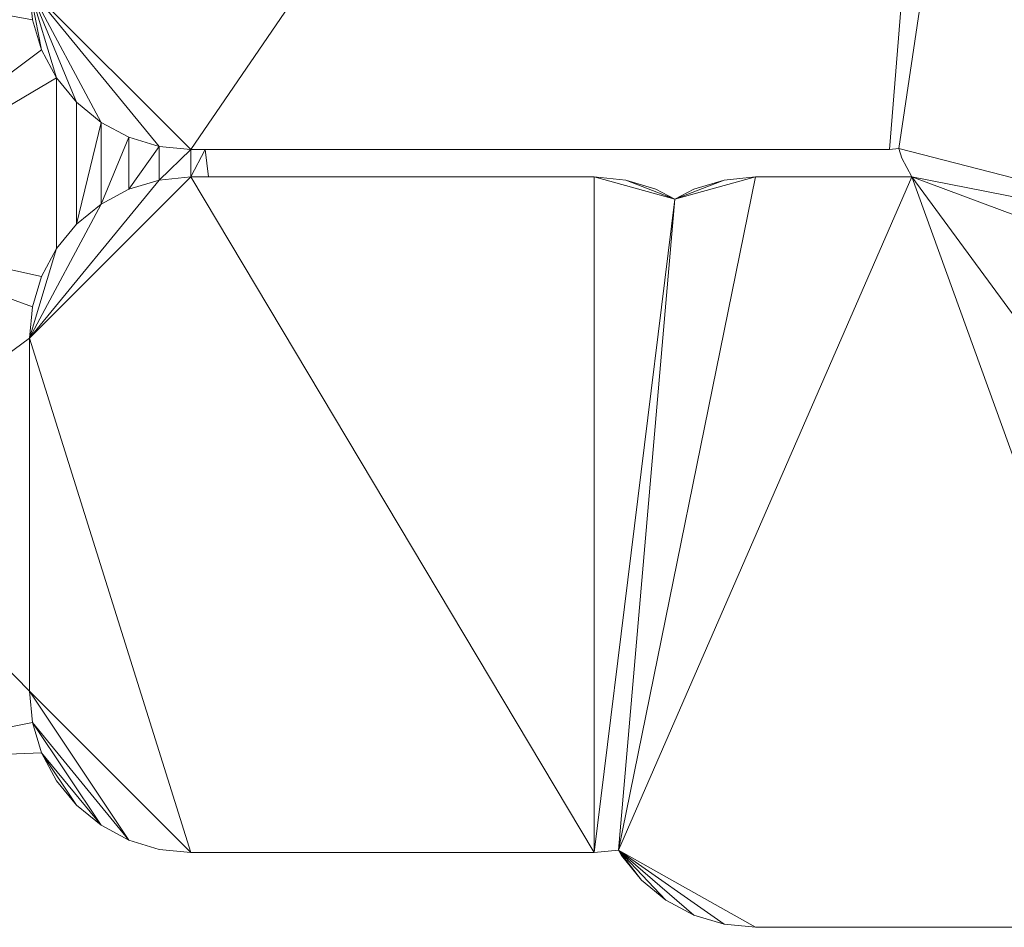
# Model space of a CAD drawing. Header units: millimetres. Extents: x -38221 to 49500, y -52000 to 43639.
# Tile 13 of 19: x 8020 to 12901, y 2539 to 7040. Entities that reach past the tile are written whole.
import ezdxf

# ---------------------------------------------------------------- set-up
doc = ezdxf.new("R2010")
doc.units = ezdxf.units.MM
doc.layers.add('A-MASS-____-OTLN', color=70, linetype='Continuous', lineweight=9)
doc.layers.add('A-ROOF-____-OTLN', color=132, linetype='Continuous', lineweight=9)

msp = doc.modelspace()

# ---------------------------------------------------------------- meshes
at = {"layer": 'A-MASS-____-OTLN', "color": 253, "transparency": 33554560}
mesh = msp.add_polyface(dxfattribs=at)
corners = [(8067.9, 5460.7, 3200), (8067.9, 3710.7, 3200), (8083.3, 3554.6, 3200), (8128.8, 3404.5, 3200), (8202.8, 3266.2, 3200), (8302.3, 3145, 3200), (8423.5, 3045.5, 3200), (8561.8, 2971.6, 3200), (8711.9, 2926, 3200), (8867.9, 2910.7, 3200), (10867.9, 2910.7, 3200), (10988, 2922.5, 3200), (11002.8, 2894.9, 3200), (11102.3, 2773.7, 3200), (11223.5, 2674.2, 3200), (11361.8, 2600.2, 3200), (11511.9, 2554.7, 3200), (11667.9, 2539.3, 3200), (13789.3, 2539.3, 3200), (13945.3, 2554.7, 3200), (14095.4, 2600.2, 3200), (14233.7, 2674.2, 3200), (14355, 2773.7, 3200), (14454.4, 2894.9, 3200), (14528.4, 3033.2, 3200), (14573.9, 3183.3, 3200), (14589.3, 3339.3, 3200), (14589.3, 5460.7, 3200), (14573.9, 5616.7, 3200), (14528.4, 5766.8, 3200), (14478.2, 5860.7, 3200), (17132.1, 5860.7, 3200), (17288.1, 5876, 3200), (17438.2, 5921.6, 3200), (17576.5, 5995.5, 3200), (17697.7, 6095, 3200), (17797.2, 6216.2, 3200), (17871.2, 6354.5, 3200), (17916.7, 6504.6, 3200), (17932.1, 6660.7, 3200), (17932.1, 10660.7, 3200), (17916.7, 10816.7, 3200), (17871.2, 10966.8, 3200), (17797.2, 11105.1, 3200), (17697.7, 11226.3, 3200), (17576.5, 11325.8, 3200), (17438.2, 11399.8, 3200), (17288.1, 11445.3, 3200), (17132.1, 11460.7, 3200), (13132.1, 11460.7, 3200), (12976, 11445.3, 3200), (12825.9, 11399.8, 3200), (12732.1, 11349.6, 3200), (12638.2, 11399.8, 3200), (12488.1, 11445.3, 3200), (12332.1, 11460.7, 3200), (8867.9, 11460.7, 3200), (8711.9, 11445.3, 3200), (8561.8, 11399.8, 3200), (8423.5, 11325.8, 3200), (8302.3, 11226.3, 3200), (8202.8, 11105.1, 3200), (8128.8, 10966.8, 3200), (8083.3, 10816.7, 3200), (8067.9, 10660.7, 3200), (8067.9, 7196.6, 3200), (8083.3, 7040.5, 3200), (8128.8, 6890.4, 3200), (8202.8, 6752.1, 3200), (8302.3, 6630.9, 3200), (8423.5, 6531.4, 3200), (8561.8, 6457.5, 3200), (8711.9, 6411.9, 3200), (8867.9, 6396.6, 3200), (12332.1, 6396.6, 3200), (12378.8, 6401.2, 3200), (12392.9, 6354.5, 3200), (12443.1, 6260.7, 3200), (11667.9, 6260.7, 3200), (11511.9, 6245.3, 3200), (11361.8, 6199.8, 3200), (11267.9, 6149.6, 3200), (11174.1, 6199.8, 3200), (11024, 6245.3, 3200), (10867.9, 6260.7, 3200), (8867.9, 6260.7, 3200), (8711.9, 6245.3, 3200), (8561.8, 6199.8, 3200), (8423.5, 6125.8, 3200), (8302.3, 6026.3, 3200), (8202.8, 5905.1, 3200), (8128.8, 5766.8, 3200), (8083.3, 5616.7, 3200)]
mesh.append_faces([[corners[k] for k in face] for face in [(5, 3, 4), (83, 81, 82), (81, 78, 79, 80), (39, 37, 38), (45, 43, 44)]], dxfattribs={"vtx0": -1, "color": 253})
mesh.append_faces([[corners[k] for k in face] for face in [(86, 0, 85), (17, 11, 16)]], dxfattribs={"vtx0": -1, "vtx1": -1, "color": 253})
mesh.append_faces([[corners[k] for k in face] for face in [(84, 10, 81, 83), (26, 77, 18, 25), (49, 75, 30, 48), (40, 48, 30)]], dxfattribs={"vtx0": -1, "vtx1": -1, "vtx2": -1, "color": 253})
mesh.append_faces([[corners[k] for k in face] for face in [(65, 73, 55, 56), (77, 11, 17, 18)]], dxfattribs={"vtx0": -1, "vtx1": -1, "vtx3": -1, "color": 253})
mesh.append_faces([[corners[k] for k in face] for face in [(6, 2, 3, 5), (7, 1, 2, 6), (9, 0, 1), (65, 69, 70), (11, 77, 78)]], dxfattribs={"vtx0": -1, "vtx2": -1, "color": 253})
mesh.append_faces([[corners[k] for k in face] for face in [(81, 10, 11, 78), (77, 26, 27, 30), (52, 74, 75, 49), (55, 73, 74, 52)]], dxfattribs={"vtx0": -1, "vtx2": -1, "vtx3": -1, "color": 253})
mesh.append_faces([[corners[k] for k in face] for face in [(11, 14, 15, 16), (1, 7, 8, 9), (0, 86, 87, 88), (18, 21, 22, 23), (18, 23, 24, 25), (39, 31, 32, 33), (39, 35, 36, 37)]], dxfattribs={"vtx0": -1, "vtx3": -1, "color": 253})
mesh.append_faces([[corners[k] for k in face] for face in [(13, 14, 11, 12), (54, 55, 52, 53)]], dxfattribs={"vtx1": -1, "color": 253})
mesh.append_faces([[corners[k] for k in face] for face in [(89, 90, 0, 88), (68, 69, 65, 67), (84, 85, 10), (71, 72, 65, 70), (72, 73, 65), (34, 35, 39, 33)]], dxfattribs={"vtx1": -1, "vtx2": -1, "color": 253})
mesh.append_faces([[corners[k] for k in face] for face in [(9, 10, 85, 0)]], dxfattribs={"vtx1": -1, "vtx2": -1, "vtx3": -1, "color": 253})
mesh.append_faces([[corners[k] for k in face] for face in [(58, 59, 62, 63), (63, 64, 57, 58), (64, 65, 56, 57), (30, 31, 39, 40), (41, 42, 46, 47), (40, 41, 47, 48), (45, 46, 42, 43)]], dxfattribs={"vtx1": -1, "vtx3": -1, "color": 253})
mesh.append_faces([[corners[k] for k in face] for face in [(91, 92, 0, 90), (65, 66, 67), (28, 29, 30, 27), (50, 51, 52, 49)]], dxfattribs={"vtx2": -1, "color": 253})
mesh.append_faces([[corners[k] for k in face] for face in [(75, 76, 77, 30)]], dxfattribs={"vtx2": -1, "vtx3": -1, "color": 253})
mesh.append_faces([[corners[k] for k in face] for face in [(59, 60, 61, 62), (18, 19, 20, 21)]], dxfattribs={"vtx3": -1, "color": 253})
mesh = msp.add_polyface(dxfattribs=at)
corners = [(8067.9, 5460.7), (8083.3, 5616.7), (8128.8, 5766.8), (8202.8, 5905.1), (8302.3, 6026.3), (8423.5, 6125.8), (8561.8, 6199.8), (8711.9, 6245.3), (8867.9, 6260.7), (10867.9, 6260.7), (11024, 6245.3), (11174.1, 6199.8), (11267.9, 6149.6), (11361.8, 6199.8), (11511.9, 6245.3), (11667.9, 6260.7), (12443.1, 6260.7), (12392.9, 6354.5), (12378.8, 6401.2), (12332.1, 6396.6), (8867.9, 6396.6), (8711.9, 6411.9), (8561.8, 6457.5), (8423.5, 6531.4), (8302.3, 6630.9), (8202.8, 6752.1), (8128.8, 6890.4), (8083.3, 7040.5), (8067.9, 7196.6), (8067.9, 10660.7), (8083.3, 10816.7), (8128.8, 10966.8), (8202.8, 11105.1), (8302.3, 11226.3), (8423.5, 11325.8), (8561.8, 11399.8), (8711.9, 11445.3), (8867.9, 11460.7), (12332.1, 11460.7), (12488.1, 11445.3), (12638.2, 11399.8), (12732.1, 11349.6), (12825.9, 11399.8), (12976, 11445.3), (13132.1, 11460.7), (17132.1, 11460.7), (17288.1, 11445.3), (17438.2, 11399.8), (17576.5, 11325.8), (17697.7, 11226.3), (17797.2, 11105.1), (17871.2, 10966.8), (17916.7, 10816.7), (17932.1, 10660.7), (17932.1, 6660.7), (17916.7, 6504.6), (17871.2, 6354.5), (17797.2, 6216.2), (17697.7, 6095), (17576.5, 5995.5), (17438.2, 5921.6), (17288.1, 5876), (17132.1, 5860.7), (14478.2, 5860.7), (14528.4, 5766.8), (14573.9, 5616.7), (14589.3, 5460.7), (14589.3, 3339.3), (14573.9, 3183.3), (14528.4, 3033.2), (14454.4, 2894.9), (14355, 2773.7), (14233.7, 2674.2), (14095.4, 2600.2), (13945.3, 2554.7), (13789.3, 2539.3), (11667.9, 2539.3), (11511.9, 2554.7), (11361.8, 2600.2), (11223.5, 2674.2), (11102.3, 2773.7), (11002.8, 2894.9), (10988, 2922.5), (10867.9, 2910.7), (8867.9, 2910.7), (8711.9, 2926), (8561.8, 2971.6), (8423.5, 3045.5), (8302.3, 3145), (8202.8, 3266.2), (8128.8, 3404.5), (8083.3, 3554.6), (8067.9, 3710.7)]
mesh.append_faces([[corners[k] for k in face] for face in [(75, 72, 73, 74), (82, 80, 81), (14, 12, 13), (90, 87, 88, 89)]], dxfattribs={"vtx0": -1, "color": 253})
mesh.append_faces([[corners[k] for k in face] for face in [(16, 82, 15), (54, 63, 53), (92, 86, 91), (35, 31, 34)]], dxfattribs={"vtx0": -1, "vtx1": -1, "color": 253})
mesh.append_faces([[corners[k] for k in face] for face in [(66, 16, 63), (63, 18, 44), (84, 0, 8, 83)]], dxfattribs={"vtx0": -1, "vtx1": -1, "vtx2": -1, "color": 253})
mesh.append_faces([[corners[k] for k in face] for face in [(41, 44, 18, 19), (38, 41, 19, 20), (28, 38, 20, 21)]], dxfattribs={"vtx0": -1, "vtx1": -1, "vtx3": -1, "color": 253})
mesh.append_faces([[corners[k] for k in face] for face in [(75, 71, 72), (53, 45, 46, 52), (52, 46, 47), (87, 90, 91, 86), (83, 8, 9), (0, 7, 8)]], dxfattribs={"vtx0": -1, "vtx2": -1, "color": 253})
mesh.append_faces([[corners[k] for k in face] for face in [(16, 66, 67, 75), (16, 75, 76, 82), (12, 14, 15, 82), (63, 44, 45, 53), (12, 82, 83, 9)]], dxfattribs={"vtx0": -1, "vtx2": -1, "vtx3": -1, "color": 253})
mesh.append_faces([[corners[k] for k in face] for face in [(54, 57, 58, 59), (54, 61, 62, 63), (75, 69, 70, 71), (82, 76, 77, 78), (82, 78, 79, 80), (0, 3, 4, 5), (28, 21, 22, 23), (28, 23, 24, 25)]], dxfattribs={"vtx0": -1, "vtx3": -1, "color": 253})
mesh.append_faces([[corners[k] for k in face] for face in [(65, 66, 63, 64)]], dxfattribs={"vtx1": -1, "color": 253})
mesh.append_faces([[corners[k] for k in face] for face in [(68, 69, 75, 67), (60, 61, 54, 59), (85, 86, 92, 84), (6, 7, 0, 5), (92, 0, 84)]], dxfattribs={"vtx1": -1, "vtx2": -1, "color": 253})
mesh.append_faces([[corners[k] for k in face] for face in [(47, 48, 51, 52), (37, 38, 28, 29), (35, 36, 30, 31), (36, 37, 29, 30)]], dxfattribs={"vtx1": -1, "vtx3": -1, "color": 253})
mesh.append_faces([[corners[k] for k in face] for face in [(39, 40, 41, 38), (10, 11, 12, 9), (26, 27, 28, 25), (32, 33, 34, 31)]], dxfattribs={"vtx2": -1, "color": 253})
mesh.append_faces([[corners[k] for k in face] for face in [(16, 17, 18, 63)]], dxfattribs={"vtx2": -1, "vtx3": -1, "color": 253})
mesh.append_faces([[corners[k] for k in face] for face in [(54, 55, 56, 57), (48, 49, 50, 51), (41, 42, 43, 44), (0, 1, 2, 3)]], dxfattribs={"vtx3": -1, "color": 253})
mesh = msp.add_polyface(dxfattribs=at)
corners = [(8128.8, 6890.4, 3200), (8083.3, 7040.5, 3200), (8083.3, 7040.5), (8128.8, 6890.4)]
mesh.append_faces([[corners[k] for k in face] for face in [(0, 1, 2, 3)]], dxfattribs={"color": 253})
mesh = msp.add_polyface(dxfattribs=at)
corners = [(8202.8, 6752.1, 3200), (8128.8, 6890.4, 3200), (8128.8, 6890.4), (8202.8, 6752.1)]
mesh.append_faces([[corners[k] for k in face] for face in [(3, 0, 1, 2)]], dxfattribs={"color": 253})
mesh = msp.add_polyface(dxfattribs=at)
corners = [(8302.3, 6630.9, 3200), (8202.8, 6752.1, 3200), (8202.8, 6752.1), (8302.3, 6630.9)]
mesh.append_faces([[corners[k] for k in face] for face in [(0, 1, 2, 3)]], dxfattribs={"color": 253})
mesh = msp.add_polyface(dxfattribs=at)
corners = [(8423.5, 6531.4, 3200), (8302.3, 6630.9, 3200), (8302.3, 6630.9), (8423.5, 6531.4)]
mesh.append_faces([[corners[k] for k in face] for face in [(0, 1, 2, 3)]], dxfattribs={"color": 253})
mesh = msp.add_polyface(dxfattribs=at)
corners = [(8561.8, 6457.5, 3200), (8423.5, 6531.4, 3200), (8423.5, 6531.4), (8561.8, 6457.5)]
mesh.append_faces([[corners[k] for k in face] for face in [(0, 1, 2, 3)]], dxfattribs={"color": 253})
mesh = msp.add_polyface(dxfattribs=at)
corners = [(8711.9, 6411.9, 3200), (8561.8, 6457.5, 3200), (8561.8, 6457.5), (8711.9, 6411.9)]
mesh.append_faces([[corners[k] for k in face] for face in [(0, 1, 2, 3)]], dxfattribs={"color": 253})
mesh = msp.add_polyface(dxfattribs=at)
corners = [(8867.9, 6396.6, 3200), (8711.9, 6411.9, 3200), (8711.9, 6411.9), (8867.9, 6396.6)]
mesh.append_faces([[corners[k] for k in face] for face in [(0, 1, 2, 3)]], dxfattribs={"color": 253})
mesh = msp.add_polyface(dxfattribs=at)
corners = [(12332.1, 6396.6, 3200), (8867.9, 6396.6, 3200), (8867.9, 6396.6), (12332.1, 6396.6)]
mesh.append_faces([[corners[k] for k in face] for face in [(3, 0, 1, 2)]], dxfattribs={"color": 253})
mesh = msp.add_polyface(dxfattribs=at)
corners = [(12378.8, 6401.2, 3200), (12332.1, 6396.6, 3200), (12332.1, 6396.6), (12378.8, 6401.2)]
mesh.append_faces([[corners[k] for k in face] for face in [(0, 1, 2, 3)]], dxfattribs={"color": 253})
mesh = msp.add_polyface(dxfattribs=at)
corners = [(12392.9, 6354.5, 3200), (12378.8, 6401.2, 3200), (12378.8, 6401.2), (12392.9, 6354.5)]
mesh.append_faces([[corners[k] for k in face] for face in [(0, 1, 2, 3)]], dxfattribs={"color": 253})
mesh = msp.add_polyface(dxfattribs=at)
corners = [(12443.1, 6260.7, 3200), (12392.9, 6354.5, 3200), (12392.9, 6354.5), (12443.1, 6260.7)]
mesh.append_faces([[corners[k] for k in face] for face in [(3, 0, 1, 2)]], dxfattribs={"color": 253})
mesh = msp.add_polyface(dxfattribs=at)
corners = [(8711.9, 6245.3, 3200), (8867.9, 6260.7, 3200), (8867.9, 6260.7), (8711.9, 6245.3)]
mesh.append_faces([[corners[k] for k in face] for face in [(3, 0, 1, 2)]], dxfattribs={"color": 253})
mesh = msp.add_polyface(dxfattribs=at)
corners = [(8867.9, 6260.7, 3200), (10867.9, 6260.7, 3200), (10867.9, 6260.7), (8867.9, 6260.7)]
mesh.append_faces([[corners[k] for k in face] for face in [(3, 0, 1, 2)]], dxfattribs={"color": 253})
mesh = msp.add_polyface(dxfattribs=at)
corners = [(10867.9, 6260.7, 3200), (11024, 6245.3, 3200), (11024, 6245.3), (10867.9, 6260.7)]
mesh.append_faces([[corners[k] for k in face] for face in [(0, 1, 2, 3)]], dxfattribs={"color": 253})
mesh = msp.add_polyface(dxfattribs=at)
corners = [(11511.9, 6245.3, 3200), (11667.9, 6260.7, 3200), (11667.9, 6260.7), (11511.9, 6245.3)]
mesh.append_faces([[corners[k] for k in face] for face in [(3, 0, 1, 2)]], dxfattribs={"color": 253})
mesh = msp.add_polyface(dxfattribs=at)
corners = [(11667.9, 6260.7, 3200), (12443.1, 6260.7, 3200), (12443.1, 6260.7), (11667.9, 6260.7)]
mesh.append_faces([[corners[k] for k in face] for face in [(0, 1, 2, 3)]], dxfattribs={"color": 253})
mesh = msp.add_polyface(dxfattribs=at)
corners = [(8423.5, 6125.8, 3200), (8561.8, 6199.8, 3200), (8561.8, 6199.8), (8423.5, 6125.8)]
mesh.append_faces([[corners[k] for k in face] for face in [(0, 1, 2, 3)]], dxfattribs={"color": 253})
mesh = msp.add_polyface(dxfattribs=at)
corners = [(8561.8, 6199.8, 3200), (8711.9, 6245.3, 3200), (8711.9, 6245.3), (8561.8, 6199.8)]
mesh.append_faces([[corners[k] for k in face] for face in [(3, 0, 1, 2)]], dxfattribs={"color": 253})
mesh = msp.add_polyface(dxfattribs=at)
corners = [(11024, 6245.3, 3200), (11174.1, 6199.8, 3200), (11174.1, 6199.8), (11024, 6245.3)]
mesh.append_faces([[corners[k] for k in face] for face in [(0, 1, 2, 3)]], dxfattribs={"color": 253})
mesh = msp.add_polyface(dxfattribs=at)
corners = [(11174.1, 6199.8, 3200), (11267.9, 6149.6, 3200), (11267.9, 6149.6), (11174.1, 6199.8)]
mesh.append_faces([[corners[k] for k in face] for face in [(0, 1, 2, 3)]], dxfattribs={"color": 253})
mesh = msp.add_polyface(dxfattribs=at)
corners = [(11267.9, 6149.6, 3200), (11361.8, 6199.8, 3200), (11361.8, 6199.8), (11267.9, 6149.6)]
mesh.append_faces([[corners[k] for k in face] for face in [(3, 0, 1, 2)]], dxfattribs={"color": 253})
mesh = msp.add_polyface(dxfattribs=at)
corners = [(11361.8, 6199.8, 3200), (11511.9, 6245.3, 3200), (11511.9, 6245.3), (11361.8, 6199.8)]
mesh.append_faces([[corners[k] for k in face] for face in [(3, 0, 1, 2)]], dxfattribs={"color": 253})
mesh = msp.add_polyface(dxfattribs=at)
corners = [(8302.3, 6026.3, 3200), (8423.5, 6125.8, 3200), (8423.5, 6125.8), (8302.3, 6026.3)]
mesh.append_faces([[corners[k] for k in face] for face in [(0, 1, 2, 3)]], dxfattribs={"color": 253})
mesh = msp.add_polyface(dxfattribs=at)
corners = [(8202.8, 5905.1, 3200), (8302.3, 6026.3, 3200), (8302.3, 6026.3), (8202.8, 5905.1)]
mesh.append_faces([[corners[k] for k in face] for face in [(0, 1, 2, 3)]], dxfattribs={"color": 253})
mesh = msp.add_polyface(dxfattribs=at)
corners = [(8128.8, 5766.8, 3200), (8202.8, 5905.1, 3200), (8202.8, 5905.1), (8128.8, 5766.8)]
mesh.append_faces([[corners[k] for k in face] for face in [(0, 1, 2, 3)]], dxfattribs={"color": 253})
mesh = msp.add_polyface(dxfattribs=at)
corners = [(8083.3, 5616.7, 3200), (8128.8, 5766.8, 3200), (8128.8, 5766.8), (8083.3, 5616.7)]
mesh.append_faces([[corners[k] for k in face] for face in [(0, 1, 2, 3)]], dxfattribs={"color": 253})
mesh = msp.add_polyface(dxfattribs=at)
corners = [(8067.9, 5460.7, 3200), (8083.3, 5616.7, 3200), (8083.3, 5616.7), (8067.9, 5460.7)]
mesh.append_faces([[corners[k] for k in face] for face in [(0, 1, 2, 3)]], dxfattribs={"color": 253})
mesh = msp.add_polyface(dxfattribs=at)
corners = [(8067.9, 3710.7, 3200), (8067.9, 5460.7, 3200), (8067.9, 5460.7), (8067.9, 3710.7)]
mesh.append_faces([[corners[k] for k in face] for face in [(3, 0, 1, 2)]], dxfattribs={"color": 253})
mesh = msp.add_polyface(dxfattribs=at)
corners = [(8083.3, 3554.6, 3200), (8067.9, 3710.7, 3200), (8067.9, 3710.7), (8083.3, 3554.6)]
mesh.append_faces([[corners[k] for k in face] for face in [(0, 1, 2, 3)]], dxfattribs={"color": 253})
mesh = msp.add_polyface(dxfattribs=at)
corners = [(8128.8, 3404.5, 3200), (8083.3, 3554.6, 3200), (8083.3, 3554.6), (8128.8, 3404.5)]
mesh.append_faces([[corners[k] for k in face] for face in [(0, 1, 2, 3)]], dxfattribs={"color": 253})
mesh = msp.add_polyface(dxfattribs=at)
corners = [(8202.8, 3266.2, 3200), (8128.8, 3404.5, 3200), (8128.8, 3404.5), (8202.8, 3266.2)]
mesh.append_faces([[corners[k] for k in face] for face in [(0, 1, 2, 3)]], dxfattribs={"color": 253})
mesh = msp.add_polyface(dxfattribs=at)
corners = [(8302.3, 3145, 3200), (8202.8, 3266.2, 3200), (8202.8, 3266.2), (8302.3, 3145)]
mesh.append_faces([[corners[k] for k in face] for face in [(0, 1, 2, 3)]], dxfattribs={"color": 253})
mesh = msp.add_polyface(dxfattribs=at)
corners = [(8423.5, 3045.5, 3200), (8302.3, 3145, 3200), (8302.3, 3145), (8423.5, 3045.5)]
mesh.append_faces([[corners[k] for k in face] for face in [(0, 1, 2, 3)]], dxfattribs={"color": 253})
mesh = msp.add_polyface(dxfattribs=at)
corners = [(8561.8, 2971.6, 3200), (8423.5, 3045.5, 3200), (8423.5, 3045.5), (8561.8, 2971.6)]
mesh.append_faces([[corners[k] for k in face] for face in [(0, 1, 2, 3)]], dxfattribs={"color": 253})
mesh = msp.add_polyface(dxfattribs=at)
corners = [(8711.9, 2926, 3200), (8561.8, 2971.6, 3200), (8561.8, 2971.6), (8711.9, 2926)]
mesh.append_faces([[corners[k] for k in face] for face in [(0, 1, 2, 3)]], dxfattribs={"color": 253})
mesh = msp.add_polyface(dxfattribs=at)
corners = [(8867.9, 2910.7, 3200), (8711.9, 2926, 3200), (8711.9, 2926), (8867.9, 2910.7)]
mesh.append_faces([[corners[k] for k in face] for face in [(0, 1, 2, 3)]], dxfattribs={"color": 253})
mesh = msp.add_polyface(dxfattribs=at)
corners = [(10867.9, 2910.7, 3200), (8867.9, 2910.7, 3200), (8867.9, 2910.7), (10867.9, 2910.7)]
mesh.append_faces([[corners[k] for k in face] for face in [(3, 0, 1, 2)]], dxfattribs={"color": 253})
mesh = msp.add_polyface(dxfattribs=at)
corners = [(10988, 2922.5, 3200), (10867.9, 2910.7, 3200), (10867.9, 2910.7), (10988, 2922.5)]
mesh.append_faces([[corners[k] for k in face] for face in [(3, 0, 1, 2)]], dxfattribs={"color": 253})
mesh = msp.add_polyface(dxfattribs=at)
corners = [(11002.8, 2894.9, 3200), (10988, 2922.5, 3200), (10988, 2922.5), (11002.8, 2894.9)]
mesh.append_faces([[corners[k] for k in face] for face in [(0, 1, 2, 3)]], dxfattribs={"color": 253})
mesh = msp.add_polyface(dxfattribs=at)
corners = [(11102.3, 2773.7, 3200), (11002.8, 2894.9, 3200), (11002.8, 2894.9), (11102.3, 2773.7)]
mesh.append_faces([[corners[k] for k in face] for face in [(0, 1, 2, 3)]], dxfattribs={"color": 253})
mesh = msp.add_polyface(dxfattribs=at)
corners = [(11223.5, 2674.2, 3200), (11102.3, 2773.7, 3200), (11102.3, 2773.7), (11223.5, 2674.2)]
mesh.append_faces([[corners[k] for k in face] for face in [(0, 1, 2, 3)]], dxfattribs={"color": 253})
mesh = msp.add_polyface(dxfattribs=at)
corners = [(11361.8, 2600.2, 3200), (11223.5, 2674.2, 3200), (11223.5, 2674.2), (11361.8, 2600.2)]
mesh.append_faces([[corners[k] for k in face] for face in [(0, 1, 2, 3)]], dxfattribs={"color": 253})
mesh = msp.add_polyface(dxfattribs=at)
corners = [(11511.9, 2554.7, 3200), (11361.8, 2600.2, 3200), (11361.8, 2600.2), (11511.9, 2554.7)]
mesh.append_faces([[corners[k] for k in face] for face in [(0, 1, 2, 3)]], dxfattribs={"color": 253})
mesh = msp.add_polyface(dxfattribs=at)
corners = [(11667.9, 2539.3, 3200), (11511.9, 2554.7, 3200), (11511.9, 2554.7), (11667.9, 2539.3)]
mesh.append_faces([[corners[k] for k in face] for face in [(0, 1, 2, 3)]], dxfattribs={"color": 253})
mesh = msp.add_polyface(dxfattribs=at)
corners = [(13789.3, 2539.3, 3200), (11667.9, 2539.3, 3200), (11667.9, 2539.3), (13789.3, 2539.3)]
mesh.append_faces([[corners[k] for k in face] for face in [(0, 1, 2, 3)]], dxfattribs={"color": 253})
at = {"layer": 'A-ROOF-____-OTLN', "color": 10}
mesh = msp.add_polyface(dxfattribs=at)
corners = [(6814.8, 7272.3, 2900), (6609.7, 8472.9, 2900), (6355, 9625.7, 2900), (6051, 10731.1, 2900), (5698, 11789.3, 2900), (5296.4, 12800.8, 2900), (4846.3, 13766.1, 2900), (4347.9, 14685.8, 2900), (4151.6, 15000, 2900), (2000, 15000, 2900), (2000, 17000, 2900), (4000, 17000, 2900), (4812.8, 17582.5, 2900), (5445.2, 16700, 2900), (5480.4, 16647.5, 2900), (6060.4, 15719.5, 2900), (6091.6, 15666, 2900), (6619.1, 14692.4, 2900), (6646.3, 14638.5, 2900), (7121.4, 13619.4, 2900), (7144.5, 13565.9, 2900), (7567.2, 12501.3, 2900), (7586.4, 12448.6, 2900), (7956.7, 11338.5, 2900), (7972.2, 11287.2, 2900), (8092.9, 10848.4, 2900), (8083.3, 10816.7, 2900), (8067.9, 10660.7, 2900), (8067.9, 7196.6, 2900), (8083.3, 7040.5, 2900), (8128.8, 6890.4, 2900), (8202.8, 6752.1, 2900), (8302.3, 6630.9, 2900), (8423.5, 6531.4, 2900), (8561.8, 6457.5, 2900), (8711.9, 6411.9, 2900), (8867.9, 6396.6, 2900), (8939, 6396.6, 2900), (8955.9, 6260.7, 2900), (8867.9, 6260.7, 2900), (8711.9, 6245.3, 2900), (8561.8, 6199.8, 2900), (8423.5, 6125.8, 2900), (8302.3, 6026.3, 2900), (8202.8, 5905.1, 2900), (8128.8, 5766.8, 2900), (8083.3, 5616.7, 2900), (8067.9, 5460.7, 2900), (8067.9, 3710.7, 2900), (8083.3, 3554.6, 2900), (8128.8, 3404.5, 2900), (7129.7, 3364.3, 2900), (7074.7, 4727.5, 2900), (6969.9, 6023.9, 2900)]
mesh.append_faces([[corners[k] for k in face] for face in [(11, 9, 10), (51, 49, 50)]], dxfattribs={"vtx0": -1, "color": 10})
mesh.append_faces([[corners[k] for k in face] for face in [(19, 6, 18), (46, 53, 45), (33, 43, 32), (48, 52, 47)]], dxfattribs={"vtx0": -1, "vtx1": -1, "color": 10})
mesh.append_faces([[corners[k] for k in face] for face in [(11, 14, 8, 9)]], dxfattribs={"vtx0": -1, "vtx1": -1, "vtx3": -1, "color": 10})
mesh.append_faces([[corners[k] for k in face] for face in [(21, 4, 5, 20), (47, 52, 53, 46), (30, 53, 0, 29), (15, 7, 8, 14), (32, 43, 44, 31)]], dxfattribs={"vtx0": -1, "vtx2": -1, "color": 10})
mesh.append_faces([[corners[k] for k in face] for face in [(27, 2, 3, 24)]], dxfattribs={"vtx0": -1, "vtx2": -1, "vtx3": -1, "color": 10})
mesh.append_faces([[corners[k] for k in face] for face in [(4, 21, 22, 23)]], dxfattribs={"vtx0": -1, "vtx3": -1, "color": 10})
mesh.append_faces([[corners[k] for k in face] for face in [(16, 17, 7, 15), (26, 27, 24), (30, 31, 53)]], dxfattribs={"vtx1": -1, "vtx2": -1, "color": 10})
mesh.append_faces([[corners[k] for k in face] for face in [(44, 45, 53, 31)]], dxfattribs={"vtx1": -1, "vtx2": -1, "vtx3": -1, "color": 10})
mesh.append_faces([[corners[k] for k in face] for face in [(1, 2, 27, 28), (3, 4, 23, 24), (51, 52, 48, 49), (0, 1, 28, 29), (19, 20, 5, 6), (6, 7, 17, 18), (42, 43, 33, 34), (40, 41, 35, 36), (39, 40, 36, 37), (41, 42, 34, 35)]], dxfattribs={"vtx1": -1, "vtx3": -1, "color": 10})
mesh.append_faces([[corners[k] for k in face] for face in [(37, 38, 39), (24, 25, 26)]], dxfattribs={"vtx2": -1, "color": 10})
mesh.append_faces([[corners[k] for k in face] for face in [(11, 12, 13, 14)]], dxfattribs={"vtx3": -1, "color": 10})
mesh = msp.add_polyface(dxfattribs=at)
corners = [(6609.7, 8472.9, 3025), (6814.8, 7272.3, 3025), (6969.9, 6023.9, 3025), (7074.7, 4727.5, 3025), (7129.7, 3364.3, 3025), (8128.8, 3404.5, 3025), (8083.3, 3554.6, 3025), (8067.9, 3710.7, 3025), (8067.9, 5460.7, 3025), (8083.3, 5616.7, 3025), (8128.8, 5766.8, 3025), (8202.8, 5905.1, 3025), (8302.3, 6026.3, 3025), (8423.5, 6125.8, 3025), (8561.8, 6199.8, 3025), (8711.9, 6245.3, 3025), (8867.9, 6260.7, 3025), (8955.9, 6260.7, 3025), (8939, 6396.6, 3025), (8867.9, 6396.6, 3025), (8711.9, 6411.9, 3025), (8561.8, 6457.5, 3025), (8423.5, 6531.4, 3025), (8302.3, 6630.9, 3025), (8202.8, 6752.1, 3025), (8128.8, 6890.4, 3025), (8083.3, 7040.5, 3025), (8067.9, 7196.6, 3025), (8067.9, 10660.7, 3025), (8083.3, 10816.7, 3025), (8092.9, 10848.4, 3025), (7972.2, 11287.2, 3025), (7956.7, 11338.5, 3025), (7586.4, 12448.6, 3025), (7567.2, 12501.3, 3025), (7144.5, 13565.9, 3025), (7121.4, 13619.4, 3025), (6646.3, 14638.5, 3025), (6619.1, 14692.4, 3025), (6091.6, 15666, 3025), (6060.4, 15719.5, 3025), (5480.4, 16647.5, 3025), (5445.2, 16700, 3025), (4812.8, 17582.5, 3025), (4000, 17000, 3025), (2000, 17000, 3025), (2000, 15000, 3025), (4151.6, 15000, 3025), (4347.9, 14685.8, 3025), (4846.3, 13766.1, 3025), (5296.4, 12800.8, 3025), (5698, 11789.3, 3025), (6051, 10731.1, 3025), (6355, 9625.7, 3025)]
mesh.append_faces([[corners[k] for k in face] for face in [(10, 2, 9), (8, 3, 7)]], dxfattribs={"vtx0": -1, "vtx1": -1, "color": 10})
mesh.append_faces([[corners[k] for k in face] for face in [(41, 44, 47, 40)]], dxfattribs={"vtx0": -1, "vtx1": -1, "vtx2": -1, "color": 10})
mesh.append_faces([[corners[k] for k in face] for face in [(28, 53, 0, 27), (28, 52, 53), (32, 51, 52, 31), (7, 3, 4, 6), (27, 0, 1, 26), (50, 35, 36), (40, 47, 48), (38, 48, 49, 37), (2, 24, 25)]], dxfattribs={"vtx0": -1, "vtx2": -1, "color": 10})
mesh.append_faces([[corners[k] for k in face] for face in [(2, 10, 11, 24)]], dxfattribs={"vtx0": -1, "vtx2": -1, "vtx3": -1, "color": 10})
mesh.append_faces([[corners[k] for k in face] for face in [(48, 38, 39, 40)]], dxfattribs={"vtx0": -1, "vtx3": -1, "color": 10})
mesh.append_faces([[corners[k] for k in face] for face in [(5, 6, 4)]], dxfattribs={"vtx1": -1, "color": 10})
mesh.append_faces([[corners[k] for k in face] for face in [(33, 34, 51, 32)]], dxfattribs={"vtx1": -1, "vtx2": -1, "color": 10})
mesh.append_faces([[corners[k] for k in face] for face in [(28, 29, 31, 52)]], dxfattribs={"vtx1": -1, "vtx2": -1, "vtx3": -1, "color": 10})
mesh.append_faces([[corners[k] for k in face] for face in [(50, 51, 34, 35), (2, 3, 8, 9), (1, 2, 25, 26), (36, 37, 49, 50), (12, 13, 22, 23), (11, 12, 23, 24), (14, 15, 20, 21), (15, 16, 19, 20), (13, 14, 21, 22)]], dxfattribs={"vtx1": -1, "vtx3": -1, "color": 10})
mesh.append_faces([[corners[k] for k in face] for face in [(42, 43, 44, 41), (29, 30, 31)]], dxfattribs={"vtx2": -1, "color": 10})
mesh.append_faces([[corners[k] for k in face] for face in [(44, 45, 46, 47), (16, 17, 18, 19)]], dxfattribs={"vtx3": -1, "color": 10})
mesh = msp.add_polyface(dxfattribs=at)
corners = [(8067.9, 7196.6, 3025), (8083.3, 7040.5, 3025), (8083.3, 7040.5, 2900), (8067.9, 7196.6, 2900)]
mesh.append_faces([[corners[k] for k in face] for face in [(1, 2, 3, 0)]], dxfattribs={"color": 10})
mesh = msp.add_polyface(dxfattribs=at)
corners = [(8083.3, 7040.5, 3025), (8128.8, 6890.4, 3025), (8128.8, 6890.4, 2900), (8083.3, 7040.5, 2900)]
mesh.append_faces([[corners[k] for k in face] for face in [(0, 1, 2, 3)]], dxfattribs={"color": 10})
mesh = msp.add_polyface(dxfattribs=at)
corners = [(8128.8, 6890.4, 3025), (8202.8, 6752.1, 3025), (8202.8, 6752.1, 2900), (8128.8, 6890.4, 2900)]
mesh.append_faces([[corners[k] for k in face] for face in [(1, 2, 3, 0)]], dxfattribs={"color": 10})
mesh = msp.add_polyface(dxfattribs=at)
corners = [(8202.8, 6752.1, 3025), (8302.3, 6630.9, 3025), (8302.3, 6630.9, 2900), (8202.8, 6752.1, 2900)]
mesh.append_faces([[corners[k] for k in face] for face in [(0, 1, 2, 3)]], dxfattribs={"color": 10})
mesh = msp.add_polyface(dxfattribs=at)
corners = [(8302.3, 6630.9, 3025), (8423.5, 6531.4, 3025), (8423.5, 6531.4, 2900), (8302.3, 6630.9, 2900)]
mesh.append_faces([[corners[k] for k in face] for face in [(1, 2, 3, 0)]], dxfattribs={"color": 10})
mesh = msp.add_polyface(dxfattribs=at)
corners = [(8423.5, 6531.4, 3025), (8561.8, 6457.5, 3025), (8561.8, 6457.5, 2900), (8423.5, 6531.4, 2900)]
mesh.append_faces([[corners[k] for k in face] for face in [(1, 2, 3, 0)]], dxfattribs={"color": 10})
mesh = msp.add_polyface(dxfattribs=at)
corners = [(8561.8, 6457.5, 3025), (8711.9, 6411.9, 3025), (8711.9, 6411.9, 2900), (8561.8, 6457.5, 2900)]
mesh.append_faces([[corners[k] for k in face] for face in [(1, 2, 3, 0)]], dxfattribs={"color": 10})
mesh = msp.add_polyface(dxfattribs=at)
corners = [(8711.9, 6411.9, 3025), (8867.9, 6396.6, 3025), (8867.9, 6396.6, 2900), (8711.9, 6411.9, 2900)]
mesh.append_faces([[corners[k] for k in face] for face in [(1, 2, 3, 0)]], dxfattribs={"color": 10})
mesh = msp.add_polyface(dxfattribs=at)
corners = [(8867.9, 6396.6, 3025), (8939, 6396.6, 3025), (8939, 6396.6, 2900), (8867.9, 6396.6, 2900)]
mesh.append_faces([[corners[k] for k in face] for face in [(0, 1, 2, 3)]], dxfattribs={"color": 10})
mesh = msp.add_polyface(dxfattribs=at)
corners = [(8939, 6396.6, 3025), (8955.9, 6260.7, 3025), (8955.9, 6260.7, 2900), (8939, 6396.6, 2900)]
mesh.append_faces([[corners[k] for k in face] for face in [(0, 1, 2, 3)]], dxfattribs={"color": 10})
mesh = msp.add_polyface(dxfattribs=at)
corners = [(8867.9, 6260.7, 3025), (8711.9, 6245.3, 3025), (8711.9, 6245.3, 2900), (8867.9, 6260.7, 2900)]
mesh.append_faces([[corners[k] for k in face] for face in [(1, 2, 3, 0)]], dxfattribs={"color": 10})
mesh = msp.add_polyface(dxfattribs=at)
corners = [(8955.9, 6260.7, 3025), (8867.9, 6260.7, 3025), (8867.9, 6260.7, 2900), (8955.9, 6260.7, 2900)]
mesh.append_faces([[corners[k] for k in face] for face in [(1, 2, 3, 0)]], dxfattribs={"color": 10})
mesh = msp.add_polyface(dxfattribs=at)
corners = [(8561.8, 6199.8, 3025), (8423.5, 6125.8, 3025), (8423.5, 6125.8, 2900), (8561.8, 6199.8, 2900)]
mesh.append_faces([[corners[k] for k in face] for face in [(0, 1, 2, 3)]], dxfattribs={"color": 10})
mesh = msp.add_polyface(dxfattribs=at)
corners = [(8711.9, 6245.3, 3025), (8561.8, 6199.8, 3025), (8561.8, 6199.8, 2900), (8711.9, 6245.3, 2900)]
mesh.append_faces([[corners[k] for k in face] for face in [(1, 2, 3, 0)]], dxfattribs={"color": 10})
mesh = msp.add_polyface(dxfattribs=at)
corners = [(8423.5, 6125.8, 3025), (8302.3, 6026.3, 3025), (8302.3, 6026.3, 2900), (8423.5, 6125.8, 2900)]
mesh.append_faces([[corners[k] for k in face] for face in [(1, 2, 3, 0)]], dxfattribs={"color": 10})
mesh = msp.add_polyface(dxfattribs=at)
corners = [(8302.3, 6026.3, 3025), (8202.8, 5905.1, 3025), (8202.8, 5905.1, 2900), (8302.3, 6026.3, 2900)]
mesh.append_faces([[corners[k] for k in face] for face in [(1, 2, 3, 0)]], dxfattribs={"color": 10})
mesh = msp.add_polyface(dxfattribs=at)
corners = [(8202.8, 5905.1, 3025), (8128.8, 5766.8, 3025), (8128.8, 5766.8, 2900), (8202.8, 5905.1, 2900)]
mesh.append_faces([[corners[k] for k in face] for face in [(1, 2, 3, 0)]], dxfattribs={"color": 10})
mesh = msp.add_polyface(dxfattribs=at)
corners = [(8128.8, 5766.8, 3025), (8083.3, 5616.7, 3025), (8083.3, 5616.7, 2900), (8128.8, 5766.8, 2900)]
mesh.append_faces([[corners[k] for k in face] for face in [(1, 2, 3, 0)]], dxfattribs={"color": 10})
mesh = msp.add_polyface(dxfattribs=at)
corners = [(8083.3, 5616.7, 3025), (8067.9, 5460.7, 3025), (8067.9, 5460.7, 2900), (8083.3, 5616.7, 2900)]
mesh.append_faces([[corners[k] for k in face] for face in [(1, 2, 3, 0)]], dxfattribs={"color": 10})
mesh = msp.add_polyface(dxfattribs=at)
corners = [(8067.9, 5460.7, 3025), (8067.9, 3710.7, 3025), (8067.9, 3710.7, 2900), (8067.9, 5460.7, 2900)]
mesh.append_faces([[corners[k] for k in face] for face in [(1, 2, 3, 0)]], dxfattribs={"color": 10})
mesh = msp.add_polyface(dxfattribs=at)
corners = [(8067.9, 3710.7, 3025), (8083.3, 3554.6, 3025), (8083.3, 3554.6, 2900), (8067.9, 3710.7, 2900)]
mesh.append_faces([[corners[k] for k in face] for face in [(1, 2, 3, 0)]], dxfattribs={"color": 10})
mesh = msp.add_polyface(dxfattribs=at)
corners = [(8083.3, 3554.6, 3025), (8128.8, 3404.5, 3025), (8128.8, 3404.5, 2900), (8083.3, 3554.6, 2900)]
mesh.append_faces([[corners[k] for k in face] for face in [(0, 1, 2, 3)]], dxfattribs={"color": 10})
mesh = msp.add_polyface(dxfattribs=at)
corners = [(8128.8, 3404.5, 3025), (7129.7, 3364.3, 3025), (7129.7, 3364.3, 2900), (8128.8, 3404.5, 2900)]
mesh.append_faces([[corners[k] for k in face] for face in [(1, 2, 3, 0)]], dxfattribs={"color": 10})

doc.saveas('drawing.dxf')
